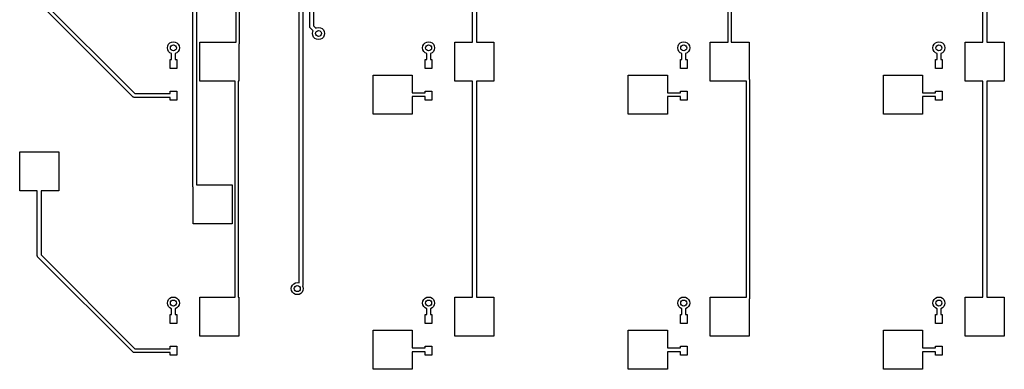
# Model space of a CAD drawing. Extents: x 3.08 to 10.86, y -3.21 to -0.59.
# Tile 1 of 18: x 3.08 to 5.67, y -3.21 to -2.3. Entities that reach past the tile are written whole.
import ezdxf

# ---------------------------------------------------------------- set-up
doc = ezdxf.new("R2010")
doc.units = 0
doc.header["$MEASUREMENT"] = 0
doc.layers.add('BLACK', color=7, linetype='CONTINUOUS')

msp = doc.modelspace()

# ---------------------------------------------------------------- linework, layer by layer
at = {"layer": 'BLACK', "linetype": 'CONTINUOUS'}
for p, q in [((3.8435, -2.31463), (3.8435, -1.65176)), ((3.85334, -1.65176), (3.85334, -2.31259)), ((3.81561, -2.98703), (3.81561, -1.70315)), ((3.82546, -1.70111), (3.82546, -2.99216)), ((3.65057, -2.35531), (3.65057, -1.78839)), ((3.65844, -1.78541), (3.65844, -2.35829)), ((4.27067, -2.35531), (4.27067, -1.78839)), ((4.28051, -1.78839), (4.28051, -2.35531)), ((5.60925, -2.35531), (5.60925, -1.91259)), ((5.61909, -1.91259), (5.61909, -2.35531)), ((4.94094, -2.35531), (4.94094, -1.9403)), ((4.94882, -1.9403), (4.94882, -2.35531)), ((3.53674, -2.73359), (3.53674, -2.15814)), ((3.54659, -2.1624), (3.54659, -2.72933)), ((3.13878, -2.24419), (3.38507, -2.49048)), ((3.37955, -2.49889), (3.13038, -2.24971)), ((3.84384, -2.31579), (3.8435, -2.31463)), ((3.8441, -2.31698), (3.84384, -2.31579)), ((3.84425, -2.31718), (3.8441, -2.31698)), ((3.84428, -2.31729), (3.84425, -2.31718)), ((3.84442, -2.31741), (3.84428, -2.31729)), ((3.84494, -2.31811), (3.84442, -2.31741)), ((3.85257, -2.32574), (3.84494, -2.31811)), ((3.85334, -2.31259), (3.85953, -2.31878)), ((3.85953, -2.31878), (3.86162, -2.31772)), ((3.86162, -2.31772), (3.86649, -2.31695)), ((3.86649, -2.31695), (3.87135, -2.31772)), ((3.87135, -2.31772), (3.87574, -2.31995)), ((3.87574, -2.31995), (3.87923, -2.32344)), ((3.87923, -2.32344), (3.88146, -2.32783)), ((3.85074, -2.33269), (3.85151, -2.32783)), ((3.85151, -2.33756), (3.85074, -2.33269)), ((3.85151, -2.32783), (3.85257, -2.32574)), ((3.85375, -2.34195), (3.85151, -2.33756)), ((3.85723, -2.34544), (3.85375, -2.34195)), ((3.86162, -2.34767), (3.85723, -2.34544)), ((3.86649, -2.34844), (3.86162, -2.34767)), ((3.87135, -2.34767), (3.86649, -2.34844)), ((3.87574, -2.34544), (3.87135, -2.34767)), ((3.87923, -2.34195), (3.87574, -2.34544)), ((3.88146, -2.33756), (3.87923, -2.34195)), ((3.88146, -2.32783), (3.88223, -2.33269)), ((3.88223, -2.33269), (3.88146, -2.33756)), ((3.47014, -2.37041), (3.47091, -2.36554)), ((3.47091, -2.37527), (3.47014, -2.37041)), ((3.47091, -2.36554), (3.47315, -2.36115)), ((3.47315, -2.37966), (3.47091, -2.37527)), ((3.47315, -2.36115), (3.47663, -2.35767)), ((3.47663, -2.35767), (3.48102, -2.35543)), ((3.48102, -2.35543), (3.48589, -2.35466)), ((3.48589, -2.35466), (3.49076, -2.35543)), ((3.49076, -2.35543), (3.49515, -2.35767)), ((3.49515, -2.35767), (3.49863, -2.36115)), ((3.49863, -2.36115), (3.50087, -2.36554)), ((3.50087, -2.37527), (3.49863, -2.37966)), ((3.50087, -2.36554), (3.50164, -2.37041)), ((3.50164, -2.37041), (3.50087, -2.37527)), ((3.55512, -2.45768), (3.55512, -2.35531)), ((3.55512, -2.35531), (3.65057, -2.35531)), ((3.65769, -2.3606), (3.65748, -2.36075)), ((3.65748, -2.36075), (3.65748, -2.45768)), ((3.65798, -2.35972), (3.65769, -2.3606)), ((3.6584, -2.3589), (3.65798, -2.35972)), ((3.65844, -2.35829), (3.65835, -2.35859)), ((3.65835, -2.35859), (3.6584, -2.3589)), ((4.13943, -2.37041), (4.1402, -2.36554)), ((4.1402, -2.37527), (4.13943, -2.37041)), ((4.1402, -2.36554), (4.14244, -2.36115)), ((4.14244, -2.37966), (4.1402, -2.37527)), ((4.14244, -2.36115), (4.14593, -2.35767)), ((4.14593, -2.35767), (4.15032, -2.35543)), ((4.15032, -2.35543), (4.15518, -2.35466)), ((4.15518, -2.35466), (4.16005, -2.35543)), ((4.16005, -2.35543), (4.16444, -2.35767)), ((4.16444, -2.35767), (4.16792, -2.36115)), ((4.16792, -2.36115), (4.17016, -2.36554)), ((4.17016, -2.37527), (4.16792, -2.37966)), ((4.17016, -2.36554), (4.17093, -2.37041)), ((4.17093, -2.37041), (4.17016, -2.37527)), ((4.22441, -2.45768), (4.22441, -2.35531)), ((4.22441, -2.35531), (4.27067, -2.35531)), ((4.28051, -2.35531), (4.32677, -2.35531)), ((4.32677, -2.35531), (4.32677, -2.45768)), ((4.80872, -2.37041), (4.8095, -2.36554)), ((4.8095, -2.37527), (4.80872, -2.37041)), ((4.8095, -2.36554), (4.81173, -2.36115)), ((4.81173, -2.37966), (4.8095, -2.37527)), ((4.81173, -2.36115), (4.81522, -2.35767)), ((4.81522, -2.35767), (4.81961, -2.35543)), ((4.81961, -2.35543), (4.82447, -2.35466)), ((4.82447, -2.35466), (4.82934, -2.35543)), ((4.82934, -2.35543), (4.83373, -2.35767)), ((4.83373, -2.35767), (4.83721, -2.36115)), ((4.83721, -2.36115), (4.83945, -2.36554)), ((4.83945, -2.37527), (4.83721, -2.37966)), ((4.83945, -2.36554), (4.84022, -2.37041)), ((4.84022, -2.37041), (4.83945, -2.37527)), ((4.8937, -2.45768), (4.8937, -2.35531)), ((4.8937, -2.35531), (4.94094, -2.35531)), ((4.94882, -2.35531), (4.99606, -2.35531)), ((4.99606, -2.35531), (4.99606, -2.45224)), ((5.47802, -2.37041), (5.47879, -2.36554)), ((5.47879, -2.37527), (5.47802, -2.37041)), ((5.47879, -2.36554), (5.48102, -2.36115)), ((5.48102, -2.37966), (5.47879, -2.37527)), ((5.48102, -2.36115), (5.48451, -2.35767)), ((5.48451, -2.35767), (5.4889, -2.35543)), ((5.4889, -2.35543), (5.49376, -2.35466)), ((5.49376, -2.35466), (5.49863, -2.35543)), ((5.49863, -2.35543), (5.50302, -2.35767)), ((5.50302, -2.35767), (5.5065, -2.36115)), ((5.5065, -2.36115), (5.50874, -2.36554)), ((5.50874, -2.37527), (5.5065, -2.37966)), ((5.50874, -2.36554), (5.50951, -2.37041)), ((5.50951, -2.37041), (5.50874, -2.37527)), ((5.56299, -2.45768), (5.56299, -2.35531)), ((5.56299, -2.35531), (5.60925, -2.35531)), ((5.61909, -2.35531), (5.66535, -2.35531)), ((5.66535, -2.35531), (5.66535, -2.45768)), ((3.47663, -2.38315), (3.47315, -2.37966)), ((3.48097, -2.38536), (3.47663, -2.38315)), ((3.47703, -2.42454), (3.47703, -2.40092)), ((3.47703, -2.40092), (3.48097, -2.40092)), ((3.48097, -2.40092), (3.48097, -2.38536)), ((3.49515, -2.38315), (3.49081, -2.38536)), ((3.49081, -2.38536), (3.49081, -2.40092)), ((3.49081, -2.40092), (3.49475, -2.40092)), ((3.49475, -2.40092), (3.49475, -2.42454)), ((3.49863, -2.37966), (3.49515, -2.38315)), ((4.14593, -2.38315), (4.14244, -2.37966)), ((4.15026, -2.38536), (4.14593, -2.38315)), ((4.14632, -2.42454), (4.14632, -2.40092)), ((4.14632, -2.40092), (4.15026, -2.40092)), ((4.15026, -2.40092), (4.15026, -2.38536)), ((4.16444, -2.38315), (4.1601, -2.38536)), ((4.1601, -2.38536), (4.1601, -2.40092)), ((4.1601, -2.40092), (4.16404, -2.40092)), ((4.16404, -2.40092), (4.16404, -2.42454)), ((4.16792, -2.37966), (4.16444, -2.38315)), ((4.81522, -2.38315), (4.81173, -2.37966)), ((4.81955, -2.38536), (4.81522, -2.38315)), ((4.81561, -2.42454), (4.81561, -2.40092)), ((4.81561, -2.40092), (4.81955, -2.40092)), ((4.81955, -2.40092), (4.81955, -2.38536)), ((4.83373, -2.38315), (4.82939, -2.38536)), ((4.82939, -2.38536), (4.82939, -2.40092)), ((4.82939, -2.40092), (4.83333, -2.40092)), ((4.83333, -2.40092), (4.83333, -2.42454)), ((4.83721, -2.37966), (4.83373, -2.38315)), ((5.48451, -2.38315), (5.48102, -2.37966)), ((5.48884, -2.38536), (5.48451, -2.38315)), ((5.48491, -2.42454), (5.48491, -2.40092)), ((5.48491, -2.40092), (5.48884, -2.40092)), ((5.48884, -2.40092), (5.48884, -2.38536)), ((5.50302, -2.38315), (5.49869, -2.38536)), ((5.49869, -2.38536), (5.49869, -2.40092)), ((5.49869, -2.40092), (5.50262, -2.40092)), ((5.50262, -2.40092), (5.50262, -2.42454)), ((5.5065, -2.37966), (5.50302, -2.38315)), ((3.49475, -2.42454), (3.47703, -2.42454)), ((4.16404, -2.42454), (4.14632, -2.42454)), ((4.83333, -2.42454), (4.81561, -2.42454)), ((5.50262, -2.42454), (5.48491, -2.42454)), ((4.00984, -2.54429), (4.00984, -2.44193)), ((4.00984, -2.44193), (4.1122, -2.44193)), ((4.1122, -2.44193), (4.1122, -2.48819)), ((4.67913, -2.54429), (4.67913, -2.44193)), ((4.67913, -2.44193), (4.78149, -2.44193)), ((4.78149, -2.44193), (4.78149, -2.48819)), ((4.99606, -2.45224), (4.99627, -2.45239)), ((4.99627, -2.45239), (4.99656, -2.45327)), ((4.99656, -2.45327), (4.99698, -2.45409)), ((5.34842, -2.54429), (5.34842, -2.44193)), ((5.34842, -2.44193), (5.45078, -2.44193)), ((5.45078, -2.44193), (5.45078, -2.48819)), ((3.64762, -2.45768), (3.55512, -2.45768)), ((3.64762, -3.0246), (3.64762, -2.45768)), ((3.65748, -2.45768), (3.65549, -2.45768)), ((3.65549, -2.45768), (3.65549, -3.0246)), ((4.27067, -2.45768), (4.22441, -2.45768)), ((4.27067, -3.0246), (4.27067, -2.45768)), ((4.32677, -2.45768), (4.28051, -2.45768)), ((4.28051, -2.45768), (4.28051, -3.0246)), ((4.98915, -2.45768), (4.8937, -2.45768)), ((4.98915, -3.0246), (4.98915, -2.45768)), ((4.99698, -2.45409), (4.99693, -2.4544)), ((4.99693, -2.4544), (4.99703, -2.4547)), ((4.99703, -2.4547), (4.99703, -3.02758)), ((5.60925, -2.45768), (5.56299, -2.45768)), ((5.60925, -3.0246), (5.60925, -2.45768)), ((5.66535, -2.45768), (5.61909, -2.45768)), ((5.61909, -2.45768), (5.61909, -3.0246)), ((3.38061, -2.49947), (3.37955, -2.49889)), ((3.38163, -2.50012), (3.38061, -2.49947)), ((3.38188, -2.50016), (3.38163, -2.50012)), ((3.38198, -2.50021), (3.38188, -2.50016)), ((3.38216, -2.5002), (3.38198, -2.50021)), ((3.38303, -2.50033), (3.38216, -2.5002)), ((3.47703, -2.50033), (3.38303, -2.50033)), ((3.38507, -2.49048), (3.47703, -2.49048)), ((3.47703, -2.49048), (3.47703, -2.48359)), ((3.47703, -2.48359), (3.49475, -2.48359)), ((3.47703, -2.50722), (3.47703, -2.50033)), ((3.49475, -2.48359), (3.49475, -2.50722)), ((4.1122, -2.48819), (4.14632, -2.48819)), ((4.14632, -2.49803), (4.1122, -2.49803)), ((4.1122, -2.49803), (4.1122, -2.54429)), ((4.14632, -2.48819), (4.14632, -2.48359)), ((4.14632, -2.48359), (4.16404, -2.48359)), ((4.14632, -2.50722), (4.14632, -2.49803)), ((4.16404, -2.48359), (4.16404, -2.50722)), ((4.78149, -2.48819), (4.81561, -2.48819)), ((4.81561, -2.49803), (4.78149, -2.49803)), ((4.78149, -2.49803), (4.78149, -2.54429)), ((4.81561, -2.48819), (4.81561, -2.48359)), ((4.81561, -2.48359), (4.83333, -2.48359)), ((4.81561, -2.50722), (4.81561, -2.49803)), ((4.83333, -2.48359), (4.83333, -2.50722)), ((5.45078, -2.48819), (5.48491, -2.48819)), ((5.48491, -2.49803), (5.45078, -2.49803)), ((5.45078, -2.49803), (5.45078, -2.54429)), ((5.48491, -2.48819), (5.48491, -2.48359)), ((5.48491, -2.48359), (5.50262, -2.48359)), ((5.48491, -2.50722), (5.48491, -2.49803)), ((5.50262, -2.48359), (5.50262, -2.50722)), ((3.49475, -2.50722), (3.47703, -2.50722)), ((4.16404, -2.50722), (4.14632, -2.50722)), ((4.83333, -2.50722), (4.81561, -2.50722)), ((5.50262, -2.50722), (5.48491, -2.50722)), ((4.1122, -2.54429), (4.00984, -2.54429)), ((4.78149, -2.54429), (4.67913, -2.54429)), ((5.45078, -2.54429), (5.34842, -2.54429)), ((3.08268, -2.74508), (3.08268, -2.64272)), ((3.08268, -2.64272), (3.18504, -2.64272)), ((3.18504, -2.64272), (3.18504, -2.74508)), ((3.53709, -2.73476), (3.53674, -2.73359)), ((3.53734, -2.73594), (3.53709, -2.73476)), ((3.5374, -2.73602), (3.53734, -2.73594)), ((3.5374, -2.83169), (3.5374, -2.73602)), ((3.54659, -2.72933), (3.63976, -2.72933)), ((3.63976, -2.72933), (3.63976, -2.83169)), ((3.12894, -2.74508), (3.08268, -2.74508)), ((3.12894, -2.91552), (3.12894, -2.74508)), ((3.18504, -2.74508), (3.13878, -2.74508)), ((3.13878, -2.74508), (3.13878, -2.91348)), ((3.63976, -2.83169), (3.5374, -2.83169)), ((3.12928, -2.91669), (3.12894, -2.91552)), ((3.12953, -2.91787), (3.12928, -2.91669)), ((3.12968, -2.91808), (3.12953, -2.91787)), ((3.12972, -2.91818), (3.12968, -2.91808)), ((3.12985, -2.9183), (3.12972, -2.91818)), ((3.13038, -2.919), (3.12985, -2.9183)), ((3.13878, -2.91348), (3.38507, -3.15978)), ((3.37955, -3.16818), (3.13038, -2.919)), ((3.79574, -2.99712), (3.79797, -2.99273)), ((3.79797, -2.99273), (3.80146, -2.98925)), ((3.80146, -2.98925), (3.80585, -2.98701)), ((3.80585, -2.98701), (3.81071, -2.98624)), ((3.81071, -2.98624), (3.81558, -2.98701)), ((3.81558, -2.98701), (3.81561, -2.98703)), ((3.8246, -2.99458), (3.82449, -2.99477)), ((3.82449, -2.99477), (3.82569, -2.99712)), ((3.82525, -2.99356), (3.8246, -2.99458)), ((3.82529, -2.99331), (3.82525, -2.99356)), ((3.82534, -2.99321), (3.82529, -2.99331)), ((3.82546, -2.99216), (3.82533, -2.99303)), ((3.82533, -2.99303), (3.82534, -2.99321)), ((3.79496, -3.00199), (3.79574, -2.99712)), ((3.79574, -3.00685), (3.79496, -3.00199)), ((3.79797, -3.01124), (3.79574, -3.00685)), ((3.80146, -3.01473), (3.79797, -3.01124)), ((3.80585, -3.01696), (3.80146, -3.01473)), ((3.81071, -3.01773), (3.80585, -3.01696)), ((3.81558, -3.01696), (3.81071, -3.01773)), ((3.81997, -3.01473), (3.81558, -3.01696)), ((3.82345, -3.01124), (3.81997, -3.01473)), ((3.82569, -3.00685), (3.82345, -3.01124)), ((3.82569, -2.99712), (3.82646, -3.00199)), ((3.82646, -3.00199), (3.82569, -3.00685)), ((3.47014, -3.0397), (3.47091, -3.03483)), ((3.47091, -3.04456), (3.47014, -3.0397)), ((3.47091, -3.03483), (3.47315, -3.03044)), ((3.47315, -3.04895), (3.47091, -3.04456)), ((3.47315, -3.03044), (3.47663, -3.02696)), ((3.47663, -3.02696), (3.48102, -3.02472)), ((3.48102, -3.02472), (3.48589, -3.02395)), ((3.48589, -3.02395), (3.49076, -3.02472)), ((3.49076, -3.02472), (3.49515, -3.02696)), ((3.49515, -3.02696), (3.49863, -3.03044)), ((3.49863, -3.03044), (3.50087, -3.03483)), ((3.50087, -3.04456), (3.49863, -3.04895)), ((3.50087, -3.03483), (3.50164, -3.0397)), ((3.50164, -3.0397), (3.50087, -3.04456)), ((3.55512, -3.12697), (3.55512, -3.0246)), ((3.55512, -3.0246), (3.64762, -3.0246)), ((3.65549, -3.0246), (3.65748, -3.0246)), ((3.65748, -3.0246), (3.65748, -3.12697)), ((4.13943, -3.0397), (4.1402, -3.03483)), ((4.1402, -3.04456), (4.13943, -3.0397)), ((4.1402, -3.03483), (4.14244, -3.03044)), ((4.14244, -3.04895), (4.1402, -3.04456)), ((4.14244, -3.03044), (4.14593, -3.02696)), ((4.14593, -3.02696), (4.15032, -3.02472)), ((4.15032, -3.02472), (4.15518, -3.02395)), ((4.15518, -3.02395), (4.16005, -3.02472)), ((4.16005, -3.02472), (4.16444, -3.02696)), ((4.16444, -3.02696), (4.16792, -3.03044)), ((4.16792, -3.03044), (4.17016, -3.03483)), ((4.17016, -3.04456), (4.16792, -3.04895)), ((4.17016, -3.03483), (4.17093, -3.0397)), ((4.17093, -3.0397), (4.17016, -3.04456)), ((4.22441, -3.12697), (4.22441, -3.0246)), ((4.22441, -3.0246), (4.27067, -3.0246)), ((4.28051, -3.0246), (4.32677, -3.0246)), ((4.32677, -3.0246), (4.32677, -3.12697)), ((4.80872, -3.0397), (4.8095, -3.03483)), ((4.8095, -3.04456), (4.80872, -3.0397)), ((4.8095, -3.03483), (4.81173, -3.03044)), ((4.81173, -3.04895), (4.8095, -3.04456)), ((4.81173, -3.03044), (4.81522, -3.02696)), ((4.81522, -3.02696), (4.81961, -3.02472)), ((4.81961, -3.02472), (4.82447, -3.02395)), ((4.82447, -3.02395), (4.82934, -3.02472)), ((4.82934, -3.02472), (4.83373, -3.02696)), ((4.83373, -3.02696), (4.83721, -3.03044)), ((4.83721, -3.03044), (4.83945, -3.03483)), ((4.83945, -3.04456), (4.83721, -3.04895)), ((4.83945, -3.03483), (4.84022, -3.0397)), ((4.84022, -3.0397), (4.83945, -3.04456)), ((4.8937, -3.12697), (4.8937, -3.0246)), ((4.8937, -3.0246), (4.98915, -3.0246)), ((4.99627, -3.02989), (4.99606, -3.03005)), ((4.99606, -3.03005), (4.99606, -3.12697)), ((4.99656, -3.02901), (4.99627, -3.02989)), ((4.99698, -3.02819), (4.99656, -3.02901)), ((4.99703, -3.02758), (4.99693, -3.02788)), ((4.99693, -3.02788), (4.99698, -3.02819)), ((5.47802, -3.0397), (5.47879, -3.03483)), ((5.47879, -3.04456), (5.47802, -3.0397)), ((5.47879, -3.03483), (5.48102, -3.03044)), ((5.48102, -3.04895), (5.47879, -3.04456)), ((5.48102, -3.03044), (5.48451, -3.02696)), ((5.48451, -3.02696), (5.4889, -3.02472)), ((5.4889, -3.02472), (5.49376, -3.02395)), ((5.49376, -3.02395), (5.49863, -3.02472)), ((5.49863, -3.02472), (5.50302, -3.02696)), ((5.50302, -3.02696), (5.5065, -3.03044)), ((5.5065, -3.03044), (5.50874, -3.03483)), ((5.50874, -3.04456), (5.5065, -3.04895)), ((5.50874, -3.03483), (5.50951, -3.0397)), ((5.50951, -3.0397), (5.50874, -3.04456)), ((5.56299, -3.12697), (5.56299, -3.0246)), ((5.56299, -3.0246), (5.60925, -3.0246)), ((5.61909, -3.0246), (5.66535, -3.0246)), ((5.66535, -3.0246), (5.66535, -3.12697)), ((3.47663, -3.05244), (3.47315, -3.04895)), ((3.48097, -3.05465), (3.47663, -3.05244)), ((3.47703, -3.09383), (3.47703, -3.07021)), ((3.47703, -3.07021), (3.48097, -3.07021)), ((3.48097, -3.07021), (3.48097, -3.05465)), ((3.49515, -3.05244), (3.49081, -3.05465)), ((3.49081, -3.05465), (3.49081, -3.07021)), ((3.49081, -3.07021), (3.49475, -3.07021)), ((3.49475, -3.07021), (3.49475, -3.09383)), ((3.49863, -3.04895), (3.49515, -3.05244)), ((4.14593, -3.05244), (4.14244, -3.04895)), ((4.15026, -3.05465), (4.14593, -3.05244)), ((4.14632, -3.09383), (4.14632, -3.07021)), ((4.14632, -3.07021), (4.15026, -3.07021)), ((4.15026, -3.07021), (4.15026, -3.05465)), ((4.16444, -3.05244), (4.1601, -3.05465)), ((4.1601, -3.05465), (4.1601, -3.07021)), ((4.1601, -3.07021), (4.16404, -3.07021)), ((4.16404, -3.07021), (4.16404, -3.09383)), ((4.16792, -3.04895), (4.16444, -3.05244)), ((4.81522, -3.05244), (4.81173, -3.04895)), ((4.81955, -3.05465), (4.81522, -3.05244)), ((4.81561, -3.09383), (4.81561, -3.07021)), ((4.81561, -3.07021), (4.81955, -3.07021)), ((4.81955, -3.07021), (4.81955, -3.05465)), ((4.83373, -3.05244), (4.82939, -3.05465)), ((4.82939, -3.05465), (4.82939, -3.07021)), ((4.82939, -3.07021), (4.83333, -3.07021)), ((4.83333, -3.07021), (4.83333, -3.09383)), ((4.83721, -3.04895), (4.83373, -3.05244)), ((5.48451, -3.05244), (5.48102, -3.04895)), ((5.48884, -3.05465), (5.48451, -3.05244)), ((5.48491, -3.09383), (5.48491, -3.07021)), ((5.48491, -3.07021), (5.48884, -3.07021)), ((5.48884, -3.07021), (5.48884, -3.05465)), ((5.50302, -3.05244), (5.49869, -3.05465)), ((5.49869, -3.05465), (5.49869, -3.07021)), ((5.49869, -3.07021), (5.50262, -3.07021)), ((5.50262, -3.07021), (5.50262, -3.09383)), ((5.5065, -3.04895), (5.50302, -3.05244)), ((3.49475, -3.09383), (3.47703, -3.09383)), ((4.16404, -3.09383), (4.14632, -3.09383)), ((4.83333, -3.09383), (4.81561, -3.09383)), ((5.50262, -3.09383), (5.48491, -3.09383)), ((4.00984, -3.21358), (4.00984, -3.11122)), ((4.00984, -3.11122), (4.1122, -3.11122)), ((4.1122, -3.11122), (4.1122, -3.15748)), ((4.67913, -3.21358), (4.67913, -3.11122)), ((4.67913, -3.11122), (4.78149, -3.11122)), ((4.78149, -3.11122), (4.78149, -3.15748)), ((5.34842, -3.21358), (5.34842, -3.11122)), ((5.34842, -3.11122), (5.45078, -3.11122)), ((5.45078, -3.11122), (5.45078, -3.15748)), ((3.65748, -3.12697), (3.55512, -3.12697)), ((4.32677, -3.12697), (4.22441, -3.12697)), ((4.99606, -3.12697), (4.8937, -3.12697)), ((5.66535, -3.12697), (5.56299, -3.12697)), ((3.38061, -3.16876), (3.37955, -3.16818)), ((3.38163, -3.16942), (3.38061, -3.16876)), ((3.38188, -3.16945), (3.38163, -3.16942)), ((3.38198, -3.16951), (3.38188, -3.16945)), ((3.38216, -3.16949), (3.38198, -3.16951)), ((3.38303, -3.16962), (3.38216, -3.16949)), ((3.47703, -3.16962), (3.38303, -3.16962)), ((3.38507, -3.15978), (3.47703, -3.15978)), ((3.47703, -3.15978), (3.47703, -3.15289)), ((3.47703, -3.15289), (3.49475, -3.15289)), ((3.47703, -3.17651), (3.47703, -3.16962)), ((3.49475, -3.17651), (3.47703, -3.17651)), ((3.49475, -3.15289), (3.49475, -3.17651)), ((4.1122, -3.15748), (4.14632, -3.15748)), ((4.14632, -3.16732), (4.1122, -3.16732)), ((4.1122, -3.16732), (4.1122, -3.21358)), ((4.14632, -3.15748), (4.14632, -3.15289)), ((4.14632, -3.15289), (4.16404, -3.15289)), ((4.14632, -3.17651), (4.14632, -3.16732)), ((4.16404, -3.17651), (4.14632, -3.17651)), ((4.16404, -3.15289), (4.16404, -3.17651)), ((4.78149, -3.15748), (4.81561, -3.15748)), ((4.81561, -3.16732), (4.78149, -3.16732)), ((4.78149, -3.16732), (4.78149, -3.21358)), ((4.81561, -3.15748), (4.81561, -3.15289)), ((4.81561, -3.15289), (4.83333, -3.15289)), ((4.81561, -3.17651), (4.81561, -3.16732)), ((4.83333, -3.17651), (4.81561, -3.17651)), ((4.83333, -3.15289), (4.83333, -3.17651)), ((5.45078, -3.15748), (5.48491, -3.15748)), ((5.48491, -3.16732), (5.45078, -3.16732)), ((5.45078, -3.16732), (5.45078, -3.21358)), ((5.48491, -3.15748), (5.48491, -3.15289)), ((5.48491, -3.15289), (5.50262, -3.15289)), ((5.48491, -3.17651), (5.48491, -3.16732)), ((5.50262, -3.17651), (5.48491, -3.17651)), ((5.50262, -3.15289), (5.50262, -3.17651)), ((4.1122, -3.21358), (4.00984, -3.21358)), ((4.78149, -3.21358), (4.67913, -3.21358)), ((5.45078, -3.21358), (5.34842, -3.21358))]:
    msp.add_line(p, q, dxfattribs=at)
at = {"layer": 'BLACK'}
for centre in [(3.86649, -2.33269), (3.48589, -2.37041), (4.15518, -2.37041), (4.82447, -2.37041), (5.49376, -2.37041), (3.81071, -3.00199), (3.48589, -3.0397), (4.15518, -3.0397), (4.82447, -3.0397), (5.49376, -3.0397)]:
    msp.add_circle(centre, 0.007874, dxfattribs=at)

doc.saveas('drawing.dxf')
